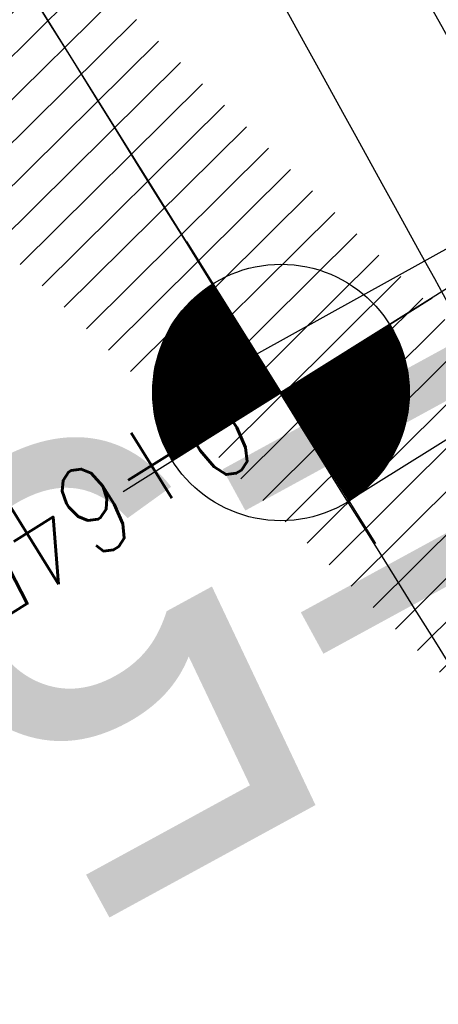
# Model space of a CAD drawing. Header units: metres. Extents: x 3458045 to 3462392, y 5482308 to 5484762.
# Tile 91 of 256: x 3459767.559 to 3459768.375, y 5483557.997 to 5483559.916. Entities that reach past the tile are written whole.
import ezdxf
from ezdxf.enums import TextEntityAlignment as Align

# ---------------------------------------------------------------- set-up
doc = ezdxf.new("R2010")
doc.units = ezdxf.units.M
doc.header["$PDMODE"] = 3
doc.header["$PDSIZE"] = 0.1
doc.linetypes.add('AUSGEZOGEN', pattern=[2, 1, 1])
doc.linetypes.add('VERDECKT2', pattern=[4.762499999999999, 3.175, -1.5875])
doc.layers.get('0').update_dxf_attribs({"linetype": 'CONTINUOUS'})
doc.layers.get('DEFPOINTS').update_dxf_attribs({"linetype": 'CONTINUOUS'})
for name, color, linetype in [('SP_ACHSE_8901', 7, 'CONTINUOUS'), ('SP_ACHSE_8911', 7, 'CONTINUOUS'), ('SP_AXIS', 7, 'CONTINUOUS'), ('SP_BAUGRUBE-VERBAU', 210, 'AUSGEZOGEN'), ('SP_Rückbau', 40, 'AUSGEZOGEN'), ('SP_Trogwand_L7+8', 2, 'CONTINUOUS'), ('SP_Vb_Planung', 10, 'CONTINUOUS'), ('SP_VERM-VA-B44', 150, 'CONTINUOUS'), ('T__AXIS', 3, 'CONTINUOUS')]:
    doc.layers.add(name, color=color, linetype=linetype)
doc.styles.add('K_ISOCP', font='k_isocp.shx')
doc.styles.add('SIMPLEX8', font='simplexd.shx', dxfattribs={"width": 0.8})
doc.styles.add('SP_F', font='romans.shx', dxfattribs={"width": 0.7, "bigfont": 'sp_f.shx'})
doc.linetypes.add('EISENBAHN', pattern='A,0.15,[130,ltypeshp.shx,S=0.25,R=0,X=0,Y=0],0.15', length=0.3)
doc.linetypes.add('ZICKZACK', pattern='A,0.00254,-5.08,[131,ltypeshp.shx,S=5.08,R=0,X=-5.08,Y=0],-10.16,[131,ltypeshp.shx,S=5.08,R=180,X=5.08,Y=0],-5.08', length=20.32254)
doc.dimstyles.new('SOFI25$0', dxfattribs={"dimtxt": 2.5, "dimasz": 0.25, "dimexe": 0.9, "dimexo": 0.625, "dimgap": 0.675, "dimtad": 1, "dimdec": 3, "dimrnd": 0.001, "dimzin": 1, "dimdsep": 46, "dimtxsty": 'SP_F', "dimblk1": 'SOF_BEMSTR1', "dimblk2": 'SOF_BEMSTR2', "dimsah": 1, "dimcen": 2.5, "dimse1": 1, "dimse2": 1, "dimclrd": 1, "dimclre": 1, "dimclrt": 1, "dimaunit": 2, "dimadec": 3, "dimazin": 0, "dimtfac": 1, "dimtdec": 3, "dimtmove": 0, "dimatfit": 3, "dimfxl": 1, "dimtolj": 1, "dimtzin": 0, "dimlwd": 0, "dimlwe": 0, "dimarcsym": 0})

# ---------------------------------------------------------------- blocks, each defined once
blk = doc.blocks.new('kmr_li')
at = {"color": 1, "linetype": 'Continuous', "style": 'K_ISOCP'}
blk.add_attdef('STATION', text='', height=1, rotation=270.000058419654, dxfattribs=at).set_placement((-3.663735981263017e-15, 4.40404775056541), align=Align.MIDDLE_RIGHT)
blk.add_attdef('PARAOL', text='', height=1, rotation=270.000058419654, dxfattribs=at).set_placement((0.5, 1), align=Align.BOTTOM_RIGHT)
blk.add_attdef('PARAUL', text='', height=1, rotation=270.000058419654, dxfattribs=at).set_placement((-0.5, 1), align=Align.TOP_RIGHT)
blk = doc.blocks.new('kmr_re')
at = {"color": 1, "linetype": 'Continuous', "style": 'K_ISOCP'}
blk.add_attdef('PARAUL', text='', height=1, rotation=270.000058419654, dxfattribs=at).set_placement((-0.5, -1), align=Align.TOP_LEFT)
blk.add_attdef('PARAOL', text='', height=1, rotation=270.000058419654, dxfattribs=at).set_placement((0.5, -1), align=Align.BOTTOM_LEFT)
blk.add_attdef('STATION', text='', height=1, rotation=270.000058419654, dxfattribs=at).set_placement((0, -3.57143), align=Align.MIDDLE_LEFT)
blk = doc.blocks.new('SOF_BEMSTR2')
at = {"color": 0, "linetype": 'ByBlock', "lineweight": -2}
for p, q in [((0, -20), (0, 8.5)), ((3.535, 3.535), (-3.535, -3.535)), ((-5, 0), (5, 0))]:
    blk.add_line(p, q, dxfattribs=at)
blk = doc.blocks.new('SOF_BEMSTR1')
at = {"color": 0, "linetype": 'ByBlock', "lineweight": -2}
for p, q in [((0, 20), (0, -8.5)), ((3.535, 3.535), (-3.535, -3.535)), ((-5, 0), (5, 0))]:
    blk.add_line(p, q, dxfattribs=at)
blk = doc.blocks.new('*D103')
at = {"layer": 'DEFPOINTS', "color": 0, "linetype": 'AUSGEZOGEN', "transparency": 16777216}
for p in [(3459767.336364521, 5483560.358917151), (3459769.485442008, 5483560.076529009), (3459768.068534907, 5483559.189446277)]:
    blk.add_point(p, dxfattribs=at)
at = {"layer": 'SP_VERM-VA-B44', "color": 1, "linetype": 'AUSGEZOGEN', "lineweight": 0, "transparency": 16777216}
for p, q in [((3459768.700297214, 5483561.212834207), (3459767.389338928, 5483560.392082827)), ((3459767.336364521, 5483560.358917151), (3459765.694157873, 5483559.330781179))]:
    blk.add_line(p, q, dxfattribs=at)
at = {"layer": 'SP_VERM-VA-B44', "color": 1, "linetype": 'AUSGEZOGEN', "lineweight": 0, "transparency": 16777216, "xscale": 0.0625, "yscale": 0.0625, "zscale": 0.0625}
for name, p, rotation in [('SOF_BEMSTR2', (3459768.753271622, 5483561.245999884), 32.04943896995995), ('SOF_BEMSTR1', (3459767.336364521, 5483560.358917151), 212.0494389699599)]:
    blk.add_blockref(name, p, dxfattribs=dict(at, rotation=rotation))
at = {"layer": 'SP_VERM-VA-B44', "color": 1, "linetype": 'AUSGEZOGEN', "transparency": 16777216, "insert": (3459766.233398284, 5483560.236169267), "char_height": 0.625, "attachment_point": 5, "rotation": 32.04943896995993, "style": 'SP_F'}
blk.add_mtext('\\A1;\\A1;1.67{\\H.7x;\\S2^ ;}', dxfattribs=at)
blk = doc.blocks.new('SOFI-HK', base_point=(0, 0.000969))
at = {"color": 0, "linetype": 'Continuous'}
for p, q in [((0, 0.139982), (0, -0.138069)), ((-0.145258, 0.000969), (0.139135, 0.000969))]:
    blk.add_line(p, q, dxfattribs=at)
at = {"color": 0, "linetype": 'Continuous', "const_width": 0.1}
for points in [[(0, 0.050969, 0.414214), (-0.05, 0.000969)], [(0.05, 0.000969, -0.414214), (0, -0.049031)]]:
    blk.add_lwpolyline(points, format="xyb", dxfattribs=at)
at = {"color": 0, "linetype": 'Continuous'}
blk.add_circle((0, 0.000969), 0.1, dxfattribs=at)
blk = doc.blocks.new('kmr_i')
at = {"color": 1, "linetype": 'Continuous'}
blk.add_line((0, 0), (0, 1.416438), dxfattribs=at)
at = {"color": 1, "linetype": 'Continuous', "style": 'SIMPLEX8', "width": 0.8}
blk.add_attdef('STATION', text='', height=1, rotation=270.000058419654, dxfattribs=at).set_placement((0, -0.50985), align=Align.MIDDLE_LEFT)

msp = doc.modelspace()

# ---------------------------------------------------------------- hatches: boundary and pattern name
at = {"layer": 'SP_Rückbau'}
h = msp.add_hatch(dxfattribs=at)
h.set_pattern_fill('MAUER', color=256, scale=0.6)
h.set_pattern_definition([(45, (0, 0), (-0.04242640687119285, 0.04242640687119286), [])])
h.paths.add_polyline_path([(3459864.739277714, 5483465.754893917), (3459864.471420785, 5483466.010773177), (3459864.126043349, 5483465.649228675), (3459864.370868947, 5483465.415350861)])
h.paths.add_polyline_path([(3459863.02524278, 5483467.392282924), (3459862.679865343, 5483467.030738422), (3459864.126043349, 5483465.649228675), (3459864.471420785, 5483466.010773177)])
h.paths.add_polyline_path([(3459861.578694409, 5483468.773404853), (3459861.233422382, 5483468.411759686), (3459862.563912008, 5483467.14150671), (3459862.679865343, 5483467.030738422), (3459863.02524278, 5483467.392282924), (3459862.90923811, 5483467.50310025)])
h.paths.add_polyline_path([(3459860.132641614, 5483470.155045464), (3459859.787104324, 5483469.793653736), (3459860.539960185, 5483469.073826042), (3459861.233422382, 5483468.411759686), (3459861.578694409, 5483468.773404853), (3459860.885364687, 5483469.435344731)])
h.paths.add_polyline_path([(3459858.862942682, 5483471.369042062), (3459858.687440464, 5483471.537576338), (3459858.34111879, 5483471.176936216), (3459858.517012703, 5483471.008025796), (3459859.787104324, 5483469.793653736), (3459860.132641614, 5483470.155045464)])
h.paths.add_polyline_path([(3459857.244879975, 5483472.922863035), (3459856.898558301, 5483472.562222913), (3459858.34111879, 5483471.176936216), (3459858.687440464, 5483471.537576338)])
h.paths.add_polyline_path([(3459855.802319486, 5483474.308149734), (3459855.455997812, 5483473.947509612), (3459856.898558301, 5483472.562222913), (3459857.244879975, 5483472.922863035)])
h.paths.add_polyline_path([(3459854.362337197, 5483475.696114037), (3459854.015050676, 5483475.336402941), (3459855.013789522, 5483474.372160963), (3459855.455997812, 5483473.947509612), (3459855.802319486, 5483474.308149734), (3459855.360594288, 5483474.732337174)])
h.paths.add_polyline_path([(3459852.923492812, 5483477.085260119), (3459852.576206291, 5483476.725549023), (3459854.015050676, 5483475.336402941), (3459854.362337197, 5483475.696114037)])
h.paths.add_polyline_path([(3459851.867415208, 5483478.104860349), (3459851.485501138, 5483478.475287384), (3459851.137386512, 5483478.116377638), (3459851.519714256, 5483477.745549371), (3459852.576206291, 5483476.725549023), (3459852.923492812, 5483477.085260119)])
h.paths.add_polyline_path([(3459850.049862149, 5483479.867745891), (3459849.701747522, 5483479.508836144), (3459851.137386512, 5483478.116377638), (3459851.485501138, 5483478.475287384)])
h.paths.add_polyline_path([(3459848.614223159, 5483481.260204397), (3459848.266108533, 5483480.90129465), (3459849.701747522, 5483479.508836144), (3459850.049862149, 5483479.867745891)])
h.paths.add_polyline_path([(3459847.180839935, 5483482.654984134), (3459846.832033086, 5483482.296747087), (3459848.033655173, 5483481.126756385), (3459848.266108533, 5483480.90129465), (3459848.614223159, 5483481.260204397), (3459848.382116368, 5483481.485329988)])
h.paths.add_polyline_path([(3459845.747891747, 5483484.05021153), (3459845.399084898, 5483483.691974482), (3459846.832033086, 5483482.296747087), (3459847.180839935, 5483482.654984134)])
h.paths.add_polyline_path([(3459844.903408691, 5483484.872464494), (3459844.315835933, 5483485.446354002), (3459843.966472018, 5483485.088660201), (3459844.554323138, 5483484.514498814), (3459845.399084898, 5483483.691974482), (3459845.747891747, 5483484.05021153)])
h.paths.add_polyline_path([(3459842.885060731, 5483486.843809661), (3459842.535696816, 5483486.486115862), (3459843.966472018, 5483485.088660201), (3459844.315835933, 5483485.446354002)])
h.paths.add_polyline_path([(3459841.454285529, 5483488.241265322), (3459841.104921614, 5483487.883571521), (3459842.535696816, 5483486.486115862), (3459842.885060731, 5483486.843809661)])
h.paths.add_polyline_path([(3459840.025134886, 5483489.640382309), (3459839.675348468, 5483489.28310166), (3459841.080427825, 5483487.907494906), (3459841.104921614, 5483487.883571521), (3459841.454285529, 5483488.241265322), (3459841.4300031, 5483488.264982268)])
h.paths.add_polyline_path([(3459838.596012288, 5483491.039527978), (3459838.246225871, 5483490.68224733), (3459839.675348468, 5483489.28310166), (3459840.025134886, 5483489.640382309)])
h.paths.add_polyline_path([(3459837.96061052, 5483491.661601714), (3459837.167517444, 5483492.439314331), (3459836.817442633, 5483492.082316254), (3459837.610680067, 5483491.304462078), (3459838.246225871, 5483490.68224733), (3459838.596012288, 5483491.039527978)])
h.paths.add_polyline_path([(3459835.739525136, 5483493.839613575), (3459835.389450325, 5483493.482615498), (3459836.817442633, 5483492.082316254), (3459837.167517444, 5483492.439314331)])
h.paths.add_polyline_path([(3459834.493941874, 5483495.061041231), (3459834.311604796, 5483495.239986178), (3459833.961386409, 5483494.883128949), (3459834.143794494, 5483494.704114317), (3459835.389450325, 5483493.482615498), (3459835.739525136, 5483493.839613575)])
h.paths.add_polyline_path([(3459832.884175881, 5483496.640859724), (3459832.533957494, 5483496.284002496), (3459833.961386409, 5483494.883128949), (3459834.311604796, 5483495.239986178)])
h.paths.add_polyline_path([(3459831.606569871, 5483497.894697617), (3459831.456749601, 5483498.041735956), (3459831.106524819, 5483497.684885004), (3459831.256345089, 5483497.537846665), (3459832.533957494, 5483496.284002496), (3459832.884175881, 5483496.640859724)])
h.paths.add_polyline_path([(3459830.029345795, 5483499.442635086), (3459829.679121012, 5483499.085784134), (3459831.106524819, 5483497.684885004), (3459831.456749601, 5483498.041735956)])
h.paths.add_polyline_path([(3459828.719230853, 5483500.728423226), (3459828.601904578, 5483500.843496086), (3459828.251795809, 5483500.486531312), (3459828.369063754, 5483500.371515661), (3459829.679121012, 5483499.085784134), (3459830.029345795, 5483499.442635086)])
h.paths.add_polyline_path([(3459827.174045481, 5483502.24393116), (3459826.823936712, 5483501.886966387), (3459828.251795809, 5483500.486531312), (3459828.601904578, 5483500.843496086)])
h.paths.add_polyline_path([(3459825.831, 5483503.5612), (3459825.746130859, 5483503.644309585), (3459825.39626063, 5483503.287111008), (3459825.480972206, 5483503.20413739), (3459826.823936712, 5483501.886966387), (3459827.174045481, 5483502.24393116)])
h.paths.add_polyline_path([(3459824.317336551, 5483505.043790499), (3459823.967466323, 5483504.686591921), (3459825.39626063, 5483503.287111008), (3459825.746130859, 5483503.644309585)])
h.paths.add_polyline_path([(3459822.940799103, 5483506.392086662), (3459822.888490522, 5483506.443218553), (3459822.538981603, 5483506.085666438), (3459822.591109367, 5483506.034711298), (3459823.967466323, 5483504.686591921), (3459824.317336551, 5483505.043790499)])
h.paths.add_polyline_path([(3459821.45828206, 5483507.841254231), (3459821.10877314, 5483507.483702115), (3459822.538981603, 5483506.085666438), (3459822.888490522, 5483506.443218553)])
h.paths.add_polyline_path([(3459820.047780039, 5483509.220026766), (3459820.028047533, 5483509.239263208), (3459819.679023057, 5483508.881238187), (3459819.698513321, 5483508.862237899), (3459821.10877314, 5483507.483702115), (3459821.45828206, 5483507.841254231)])
h.paths.add_polyline_path([(3459818.595947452, 5483510.635361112), (3459818.246922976, 5483510.277336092), (3459819.679023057, 5483508.881238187), (3459820.028047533, 5483509.239263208)])
h.paths.add_polyline_path([(3459817.163847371, 5483512.031459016), (3459816.814822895, 5483511.673433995), (3459818.246922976, 5483510.277336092), (3459818.595947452, 5483510.635361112)])
h.paths.add_polyline_path([(3459815.729571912, 5483513.425321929), (3459815.381111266, 5483513.06674812), (3459816.802198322, 5483511.685741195), (3459816.814822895, 5483511.673433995), (3459817.163847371, 5483512.031459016), (3459817.150941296, 5483512.04404064)])
h.paths.add_polyline_path([(3459814.295276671, 5483514.819164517), (3459813.946816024, 5483514.460590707), (3459815.381111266, 5483513.06674812), (3459815.729571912, 5483513.425321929)])
h.paths.add_polyline_path([(3459812.859126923, 5483516.211096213), (3459812.511147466, 5483515.852055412), (3459813.94682918, 5483514.460604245), (3459814.295276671, 5483514.819164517), (3459814.284941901, 5483514.829207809)])
h.paths.add_polyline_path([(3459811.422963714, 5483517.603014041), (3459811.074984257, 5483517.243973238), (3459812.511147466, 5483515.852055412), (3459812.859126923, 5483516.211096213)])
h.paths.add_polyline_path([(3459809.985408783, 5483518.993494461), (3459809.637790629, 5483518.634103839), (3459811.074991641, 5483517.243980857), (3459811.422963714, 5483517.603014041), (3459811.415208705, 5483517.610530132)])
h.paths.add_polyline_path([(3459808.547846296, 5483520.383967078), (3459808.200228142, 5483520.024576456), (3459809.637790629, 5483518.634103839), (3459809.985408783, 5483518.993494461)])
h.paths.add_polyline_path([(3459807.109355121, 5483521.77347891), (3459806.76197803, 5483521.413855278), (3459808.200231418, 5483520.024579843), (3459808.547846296, 5483520.383967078), (3459808.542675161, 5483520.388968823)])
h.paths.add_polyline_path([(3459805.670860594, 5483523.162987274), (3459805.323483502, 5483522.803363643), (3459806.76197803, 5483521.413855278), (3459807.109355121, 5483521.77347891)])
h.paths.add_polyline_path([(3459804.231901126, 5483524.552014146), (3459803.884644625, 5483524.192274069), (3459805.32348432, 5483522.803364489), (3459805.670860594, 5483523.162987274), (3459805.668274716, 5483523.165485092)])
h.paths.add_polyline_path([(3459802.792940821, 5483525.941040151), (3459802.445684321, 5483525.581300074), (3459803.884644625, 5483524.192274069), (3459804.231901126, 5483524.552014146)])
h.paths.add_polyline_path([(3459801.610234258, 5483527.089712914), (3459801.261879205, 5483526.731036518), (3459802.444585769, 5483525.582363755), (3459802.792940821, 5483525.941040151)])
h.paths.add_polyline_path([(3459800.175528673, 5483528.483133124), (3459799.82717362, 5483528.124456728), (3459801.261879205, 5483526.731036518), (3459801.610234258, 5483527.089712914)])
h.paths.add_polyline_path([(3459798.740823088, 5483529.876553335), (3459798.392468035, 5483529.517876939), (3459799.82717362, 5483528.124456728), (3459800.175528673, 5483528.483133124)])
h.paths.add_polyline_path([(3459797.306117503, 5483531.269973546), (3459796.95776245, 5483530.91129715), (3459798.392468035, 5483529.517876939), (3459798.740823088, 5483529.876553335)])
h.paths.add_polyline_path([(3459795.871411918, 5483532.663393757), (3459795.523056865, 5483532.304717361), (3459796.95776245, 5483530.91129715), (3459797.306117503, 5483531.269973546)])
h.paths.add_polyline_path([(3459794.436706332, 5483534.056813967), (3459794.088351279, 5483533.698137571), (3459795.523056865, 5483532.304717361), (3459795.871411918, 5483532.663393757)])
h.paths.add_polyline_path([(3459793.002000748, 5483535.450234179), (3459792.653645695, 5483535.091557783), (3459794.088351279, 5483533.698137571), (3459794.436706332, 5483534.056813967)])
h.paths.add_polyline_path([(3459791.567295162, 5483536.843654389), (3459791.218940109, 5483536.484977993), (3459792.653645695, 5483535.091557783), (3459793.002000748, 5483535.450234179)])
h.paths.add_polyline_path([(3459790.132589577, 5483538.237074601), (3459789.784234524, 5483537.878398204), (3459791.218940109, 5483536.484977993), (3459791.567295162, 5483536.843654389)])
h.paths.add_polyline_path([(3459788.697883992, 5483539.630494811), (3459788.349528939, 5483539.271818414), (3459789.784234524, 5483537.878398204), (3459790.132589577, 5483538.237074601)])
h.paths.add_polyline_path([(3459787.263178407, 5483541.023915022), (3459786.914823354, 5483540.665238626), (3459788.349528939, 5483539.271818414), (3459788.697883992, 5483539.630494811)])
h.paths.add_polyline_path([(3459785.828472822, 5483542.417335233), (3459785.480117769, 5483542.058658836), (3459786.914823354, 5483540.665238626), (3459787.263178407, 5483541.023915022)])
h.paths.add_polyline_path([(3459784.392483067, 5483543.809431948), (3459784.044474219, 5483543.450419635), (3459785.41675817, 5483542.120195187), (3459785.480117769, 5483542.058658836), (3459785.828472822, 5483542.417335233), (3459785.764940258, 5483542.479039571)])
h.paths.add_polyline_path([(3459782.95643381, 5483545.201467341), (3459782.608424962, 5483544.842455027), (3459784.044474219, 5483543.450419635), (3459784.392483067, 5483543.809431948)])
h.paths.add_polyline_path([(3459781.520384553, 5483546.593502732), (3459781.172375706, 5483546.234490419), (3459782.608424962, 5483544.842455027), (3459782.95643381, 5483545.201467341)])
h.paths.add_polyline_path([(3459780.084335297, 5483547.985538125), (3459779.736326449, 5483547.626525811), (3459781.172375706, 5483546.234490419), (3459781.520384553, 5483546.593502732)])
h.paths.add_polyline_path([(3459778.64828604, 5483549.377573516), (3459778.300277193, 5483549.018561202), (3459779.736326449, 5483547.626525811), (3459780.084335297, 5483547.985538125)])
h.paths.add_polyline_path([(3459777.212236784, 5483550.769608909), (3459776.864227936, 5483550.410596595), (3459778.300277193, 5483549.018561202), (3459778.64828604, 5483549.377573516)])
h.paths.add_polyline_path([(3459775.776187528, 5483552.161644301), (3459775.42817868, 5483551.802631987), (3459776.864227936, 5483550.410596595), (3459777.212236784, 5483550.769608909)])
h.paths.add_polyline_path([(3459774.340138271, 5483553.553679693), (3459773.992129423, 5483553.194667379), (3459775.42817868, 5483551.802631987), (3459775.776187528, 5483552.161644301)])
h.paths.add_polyline_path([(3459772.904089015, 5483554.945715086), (3459772.556080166, 5483554.586702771), (3459773.992129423, 5483553.194667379), (3459774.340138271, 5483553.553679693)])
h.paths.add_polyline_path([(3459771.468039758, 5483556.337750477), (3459771.12003091, 5483555.978738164), (3459772.556080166, 5483554.586702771), (3459772.904089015, 5483554.945715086)])
h.paths.add_polyline_path([(3459770.033904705, 5483557.731757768), (3459769.685381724, 5483557.373244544), (3459771.060673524, 5483556.036276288), (3459771.12003091, 5483555.978738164), (3459771.468039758, 5483556.337750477), (3459771.408939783, 5483556.395039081)])
h.paths.add_polyline_path([(3459768.599851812, 5483559.125849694), (3459768.251328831, 5483558.767336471), (3459769.685381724, 5483557.373244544), (3459770.033904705, 5483557.731757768)])
h.paths.add_polyline_path([(3459767.165798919, 5483560.519941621), (3459766.817275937, 5483560.161428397), (3459768.251328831, 5483558.767336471), (3459768.599851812, 5483559.125849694)])
h.paths.add_polyline_path([(3459765.731746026, 5483561.914033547), (3459765.383223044, 5483561.555520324), (3459766.817275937, 5483560.161428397), (3459767.165798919, 5483560.519941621)])
h.paths.add_polyline_path([(3459764.297693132, 5483563.308125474), (3459763.949170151, 5483562.94961225), (3459765.383223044, 5483561.555520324), (3459765.731746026, 5483561.914033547)])
h.paths.add_polyline_path([(3459762.863640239, 5483564.7022174), (3459762.515117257, 5483564.343704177), (3459763.949170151, 5483562.94961225), (3459764.297693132, 5483563.308125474)])
h.paths.add_polyline_path([(3459761.429587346, 5483566.096309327), (3459761.081064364, 5483565.737796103), (3459762.515117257, 5483564.343704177), (3459762.863640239, 5483564.7022174)])
h.paths.add_polyline_path([(3459759.995534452, 5483567.490401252), (3459759.647011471, 5483567.131888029), (3459761.081064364, 5483565.737796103), (3459761.429587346, 5483566.096309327)])
h.paths.add_polyline_path([(3459758.561481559, 5483568.88449318), (3459758.212958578, 5483568.525979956), (3459759.647011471, 5483567.131888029), (3459759.995534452, 5483567.490401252)])
h.paths.add_polyline_path([(3459758.561481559, 5483568.88449318), (3459758.453939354, 5483568.98903864), (3459757.988242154, 5483569.505731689), (3459757.527769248, 5483570.025901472), (3459757.229272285, 5483570.375537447), (3459756.849004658, 5483570.050889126), (3459757.150413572, 5483569.69784232), (3459757.615340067, 5483569.172641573), (3459758.093582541, 5483568.642029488), (3459758.212958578, 5483568.525979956)])
h.paths.add_polyline_path([(3459756.229939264, 5483571.642038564), (3459756.014242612, 5483571.962491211), (3459755.599453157, 5483571.683296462), (3459755.822256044, 5483571.35228634), (3459756.248784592, 5483570.7833876), (3459756.693086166, 5483570.233519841), (3459756.849004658, 5483570.050889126), (3459757.229272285, 5483570.375537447), (3459757.077744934, 5483570.553024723), (3459756.643393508, 5483571.090578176)])
h.paths.add_polyline_path([(3459755.029501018, 5483573.700005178), (3459754.579582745, 5483573.481891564), (3459754.890274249, 5483572.841006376), (3459755.333810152, 5483572.077952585), (3459755.599453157, 5483571.683296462), (3459756.014242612, 5483571.962491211), (3459755.757804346, 5483572.343472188), (3459755.3321, 5483573.076)])
h.paths.add_polyline_path([(3459754.646939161, 5483574.65403851), (3459754.510996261, 5483575.09540495), (3459754.403565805, 5483575.54455227), (3459754.39634124, 5483575.592016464), (3459753.902034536, 5483575.51677763), (3459753.912410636, 5483575.44860837), (3459754.028436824, 5483574.963523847), (3459754.174216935, 5483574.490218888), (3459754.500433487, 5483573.645158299), (3459754.579582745, 5483573.481891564), (3459755.029501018, 5483573.700005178), (3459754.95940849, 5483573.844589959)])
h.paths.add_polyline_path([(3459754.314636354, 5483576.447007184), (3459754.353334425, 5483576.89072359), (3459754.46093907, 5483577.323038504), (3459754.560382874, 5483577.551311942), (3459754.101990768, 5483577.751003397), (3459753.985844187, 5483577.484388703), (3459753.858641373, 5483576.973335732), (3459753.813664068, 5483576.457620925), (3459753.83643222, 5483575.947774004), (3459753.902034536, 5483575.51677763), (3459754.39634124, 5483575.592016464), (3459754.3348, 5483575.9966)])
h.paths.add_polyline_path([(3459755.1484, 5483578.4188), (3459755.47582967, 5483578.711194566), (3459755.837387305, 5483578.951415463), (3459755.903720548, 5483578.982067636), (3459755.69398373, 5483579.435951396), (3459755.592730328, 5483579.389162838), (3459755.169433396, 5483579.10792201), (3459754.789504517, 5483578.768724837), (3459754.459833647, 5483578.380215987), (3459754.188580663, 5483577.949770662), (3459754.101990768, 5483577.751003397), (3459754.560382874, 5483577.551311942), (3459754.631820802, 5483577.71529784), (3459754.863976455, 5483578.083700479)])
h.paths.add_polyline_path([(3459757.927308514, 5483579.728817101), (3459757.673794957, 5483579.768240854), (3459757.135264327, 5483579.793395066), (3459756.590858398, 5483579.743954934), (3459756.053997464, 5483579.602311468), (3459755.69398373, 5483579.435951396), (3459755.903720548, 5483578.982067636), (3459756.223939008, 5483579.130038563), (3459756.677853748, 5483579.249797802), (3459757.146262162, 5483579.292336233), (3459757.6236, 5483579.27), (3459757.85047725, 5483579.234755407)])
h.paths.add_polyline_path([(3459759.9393042, 5483579.142155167), (3459759.21260807, 5483579.41210963), (3459758.71341775, 5483579.563283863), (3459758.201100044, 5483579.68623993), (3459757.927308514, 5483579.728817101), (3459757.85047725, 5483579.234755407), (3459758.104181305, 5483579.195302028), (3459758.582502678, 5483579.08050507), (3459759.052939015, 5483578.93803866), (3459759.765188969, 5483578.673450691)])
h.paths.add_polyline_path([(3459760.164709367, 5483579.058421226), (3459759.9393042, 5483579.142155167), (3459759.765188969, 5483578.673450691), (3459759.971937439, 5483578.596647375), (3459760.842225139, 5483578.1919713), (3459761.555976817, 5483577.788952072), (3459761.801817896, 5483578.224339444), (3459761.070909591, 5483578.637046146)])
h.paths.add_polyline_path([(3459761.931307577, 5483578.151223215), (3459761.801817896, 5483578.224339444), (3459761.555976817, 5483577.788952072), (3459761.670939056, 5483577.72403875), (3459762.31161607, 5483577.30361939), (3459762.934508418, 5483576.850546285), (3459763.19540626, 5483576.646142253), (3459763.503769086, 5483577.039731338), (3459763.235841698, 5483577.249642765), (3459762.595994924, 5483577.71504801)])
h.paths.add_polyline_path([(3459763.857066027, 5483576.762935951), (3459763.503769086, 5483577.039731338), (3459763.19540626, 5483576.646142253), (3459763.544062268, 5483576.372982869), (3459764.144723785, 5483575.87909258), (3459764.740939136, 5483575.377038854), (3459765.062998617, 5483575.759501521), (3459764.464543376, 5483576.263441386)])

# ---------------------------------------------------------------- linework, layer by layer
at = {"layer": 'SP_ACHSE_8901'}
msp.add_lwpolyline([(3459663.591668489, 5483703.286996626, -0.07635280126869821), (3459773.473333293, 5483559.303809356, -0.002641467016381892), (3459775.374133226, 5483555.781152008, -0.004569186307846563), (3459777.223919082, 5483552.231482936, -0.006496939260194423), (3459778.99467187, 5483548.641798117, -0.008424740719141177), (3459780.65749407, 5483545.000945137, -0.01035260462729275), (3459782.182412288, 5483541.300318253, -0.01228054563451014), (3459783.538279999, 5483537.534590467, -0.01413463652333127), (3459784.687723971, 5483533.721318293, -0.08207750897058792), (3459786.838173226, 5483512.305550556, -0.003919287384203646), (3459786.76273028, 5483511.253718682, -0.01303019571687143), (3459786.355056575, 5483507.426454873, -0.01102537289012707), (3459785.763781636, 5483503.623102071, -0.009020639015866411), (3459785.020523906, 5483499.846402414, -0.00701597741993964), (3459784.156522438, 5483496.095398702, -0.005011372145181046), (3459783.202536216, 5483492.366201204, -0.003006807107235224), (3459782.188861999, 5483488.652741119, -0.001002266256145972), (3459781.145440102, 5483484.947508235), (3459771.436683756, 5483450.647071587, 0.001412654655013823)], format="xyb", dxfattribs=at)
at = {"layer": 'SP_ACHSE_8911'}
msp.add_lwpolyline([(3459779.96686742, 5483401.349616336, -0.1898543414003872), (3459772.018986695, 5483438.25277696, -0.004826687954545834), (3459772.198069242, 5483439.278187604, -0.01021939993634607), (3459772.732944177, 5483441.866069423, -0.007299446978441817), (3459773.358164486, 5483444.433714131, -0.004379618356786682), (3459774.043198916, 5483446.986114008, -0.001459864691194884), (3459774.758003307, 5483449.530368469), (3459784.828143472, 5483485.107649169, 0.001013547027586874), (3459785.859894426, 5483488.771659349, 0.003040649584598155), (3459786.86189714, 5483492.443894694, 0.005067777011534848), (3459787.804208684, 5483496.131855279, 0.007094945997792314), (3459788.656526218, 5483499.841583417, 0.00912217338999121), (3459789.388081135, 5483503.576917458, 0.01114947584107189), (3459789.967623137, 5483507.338729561, 0.009624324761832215), (3459790.281778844, 5483510.157052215, 0.09662808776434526), (3459787.587342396, 5483536.672911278, 0.005751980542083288), (3459787.091374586, 5483538.245251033, 0.01239267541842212), (3459785.7656972, 5483541.964703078, 0.01043849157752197), (3459784.271584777, 5483545.61987743, 0.008484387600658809), (3459782.64020641, 5483549.215992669, 0.00653034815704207), (3459780.901558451, 5483552.761574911, 0.004576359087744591), (3459779.084561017, 5483556.267715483, 0.002622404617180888), (3459777.217256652, 5483559.747366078, 0.07694129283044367), (3459666.019744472, 5483705.808740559)], format="xyb", dxfattribs=at)
at = {"layer": 'SP_AXIS'}
for points in [[(3459779.96686742, 5483401.349616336, -0.1898543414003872), (3459772.018986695, 5483438.25277696, -0.004826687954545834), (3459772.198069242, 5483439.278187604, -0.01021939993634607), (3459772.732944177, 5483441.866069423, -0.007299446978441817), (3459773.358164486, 5483444.433714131, -0.004379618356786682), (3459774.043198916, 5483446.986114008, -0.001459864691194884), (3459774.758003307, 5483449.530368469), (3459784.828143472, 5483485.107649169, 0.001013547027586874), (3459785.859894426, 5483488.771659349, 0.003040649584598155), (3459786.86189714, 5483492.443894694, 0.005067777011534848), (3459787.804208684, 5483496.131855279, 0.007094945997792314), (3459788.656526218, 5483499.841583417, 0.00912217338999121), (3459789.388081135, 5483503.576917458, 0.01114947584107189), (3459789.967623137, 5483507.338729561, 0.009624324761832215), (3459790.281778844, 5483510.157052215, 0.09662808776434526), (3459787.587342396, 5483536.672911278, 0.005751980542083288), (3459787.091374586, 5483538.245251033, 0.01239267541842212), (3459785.7656972, 5483541.964703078, 0.01043849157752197), (3459784.271584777, 5483545.61987743, 0.008484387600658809), (3459782.64020641, 5483549.215992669, 0.00653034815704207), (3459780.901558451, 5483552.761574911, 0.004576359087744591), (3459779.084561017, 5483556.267715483, 0.002622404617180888), (3459777.217256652, 5483559.747366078, 0.07694129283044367), (3459666.019744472, 5483705.808740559)], [(3459663.591668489, 5483703.286996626, -0.07635280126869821), (3459773.473333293, 5483559.303809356, -0.002641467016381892), (3459775.374133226, 5483555.781152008, -0.004569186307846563), (3459777.223919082, 5483552.231482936, -0.006496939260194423), (3459778.99467187, 5483548.641798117, -0.008424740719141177), (3459780.65749407, 5483545.000945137, -0.01035260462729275), (3459782.182412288, 5483541.300318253, -0.01228054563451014), (3459783.538279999, 5483537.534590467, -0.01413463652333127), (3459784.687723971, 5483533.721318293, -0.08207750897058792), (3459786.838173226, 5483512.305550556, -0.003919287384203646), (3459786.76273028, 5483511.253718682, -0.01303019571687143), (3459786.355056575, 5483507.426454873, -0.01102537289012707), (3459785.763781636, 5483503.623102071, -0.009020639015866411), (3459785.020523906, 5483499.846402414, -0.00701597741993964), (3459784.156522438, 5483496.095398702, -0.005011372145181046), (3459783.202536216, 5483492.366201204, -0.003006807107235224), (3459782.188861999, 5483488.652741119, -0.001002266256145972), (3459781.145440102, 5483484.947508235), (3459771.436683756, 5483450.647071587, 0.001412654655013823)], [(3459751.005568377, 5483586.854896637, -0.0004356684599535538), (3459755.6441596, 5483579.311437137, 0.0003596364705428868), (3459761.262486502, 5483570.172616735, 0.00107890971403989), (3459766.907079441, 5483561.050004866, 0.001798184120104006), (3459772.604063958, 5483551.960036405, 0.002517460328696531), (3459778.379281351, 5483542.919596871, 0.003236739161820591), (3459784.25813847, 5483533.946242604, 0.001213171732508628), (3459786.205183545, 5483531.032596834, 0.0550745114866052), (3459885.435304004, 5483413.601433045, -0.02461559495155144), (3459912.620538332, 5483385.136377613, -0.0008767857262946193), (3459913.558765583, 5483384.047938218, -0.003750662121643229), (3459918.207414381, 5483378.549185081, -0.002679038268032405), (3459922.784991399, 5483372.99108409, -0.001607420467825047), (3459927.314765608, 5483367.393927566, -0.0005358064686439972), (3459931.820513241, 5483361.777397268, 0.0005358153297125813), (3459936.326195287, 5483356.160966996, 0.000976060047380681), (3459939.401293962, 5483352.352944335, 0.00648159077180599), (3459955.991446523, 5483332.430929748), (3459959.946956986, 5483327.804321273)]]:
    msp.add_lwpolyline(points, format="xyb", dxfattribs=at)
at = {"layer": 'SP_BAUGRUBE-VERBAU', "linetype": 'ZICKZACK', "ltscale": 0.2}
msp.add_lwpolyline([(3459768.177286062, 5483560.273438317, -0.001429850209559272), (3459769.808342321, 5483557.304192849, -0.002641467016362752), (3459771.689481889, 5483553.817999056, -0.004569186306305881), (3459773.504003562, 5483550.336000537, -0.006496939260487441), (3459775.226759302, 5483546.843615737, -0.008424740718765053), (3459776.831136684, 5483543.33073133, -0.004312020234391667), (3459777.456683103, 5483541.863254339, -0.01228054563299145)], format="xyb", dxfattribs=at)
at = {"layer": 'SP_BAUGRUBE-VERBAU'}
msp.add_lwpolyline([(3459767.958513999, 5483560.152447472, -0.001429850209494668), (3459769.588881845, 5483557.184455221, -0.002641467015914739), (3459771.468844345, 5483553.700444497, -0.004569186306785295), (3459773.281254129, 5483550.222498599, -0.006496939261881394), (3459775.001135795, 5483546.735940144, -0.008424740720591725), (3459776.602013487, 5483543.230718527, -0.01035260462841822), (3459778.057125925, 5483539.699494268, -0.01228054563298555), (3459779.339368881, 5483536.138248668, -0.01413463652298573), (3459780.416614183, 5483532.564492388, -0.03971984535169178), (3459782.207768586, 5483522.963926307, -0.003919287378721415)], format="xyb", dxfattribs=at)
at = {"layer": 'SP_Trogwand_L7+8'}
msp.add_line((3459768.01949625, 5483559.263604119), (3459778.012757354, 5483564.805262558), dxfattribs=at)
at = {"layer": 'SP_Trogwand_L7+8', "color": 1}
msp.add_line((3459773.749218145, 5483562.440961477), (3459768.198231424, 5483558.977101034), dxfattribs=at)
at = {"layer": 'SP_Vb_Planung', "linetype": 'AUSGEZOGEN', "lineweight": 13, "ltscale": 13}
for points in [[(3459780.383066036, 5483401.626706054, -0.1898543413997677), (3459772.512350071, 5483438.17158226, -0.004826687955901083), (3459772.689760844, 5483439.187416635, -0.01021939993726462), (3459773.220424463, 5483441.754880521, -0.007299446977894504), (3459773.842191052, 5483444.308341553, -0.00437961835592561), (3459774.524955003, 5483446.852281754, -0.001459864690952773), (3459775.238969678, 5483449.393725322), (3459785.309242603, 5483484.971474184, 0.001013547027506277), (3459786.341450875, 5483488.637110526, 0.003040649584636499), (3459787.34505439, 5483492.315212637, 0.005067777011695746), (3459788.289874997, 5483496.012993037, 0.007094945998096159), (3459789.145369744, 5483499.736550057, 0.009122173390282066), (3459789.88043086, 5483503.489786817, 0.01114947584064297), (3459790.463367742, 5483507.273635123, 0.009624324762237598), (3459790.779675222, 5483510.111235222, 0.09662808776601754), (3459788.06589925, 5483536.817767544, 0.005751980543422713), (3459787.566452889, 5483538.401137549, 0.01239267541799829), (3459786.232371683, 5483542.144188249, 0.01043849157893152), (3459784.730360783, 5483545.818685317, 0.00848438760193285), (3459783.09197266, 5483549.430252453, 0.006530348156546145), (3459781.347574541, 5483552.987560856, 0.004576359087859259), (3459779.526365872, 5483556.501827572, 0.002622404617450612), (3459777.656581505, 5483559.986099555, 0.07694129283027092), (3459666.366560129, 5483706.168905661)], [(3459779.550668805, 5483401.072526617, -0.1898543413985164), (3459771.525623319, 5483438.333971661, -0.00482668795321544), (3459771.70637764, 5483439.368958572, -0.01021939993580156), (3459772.245463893, 5483441.977258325, -0.007299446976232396), (3459772.874137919, 5483444.559086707, -0.004379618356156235), (3459773.561442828, 5483447.119946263, -0.001459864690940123), (3459774.277036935, 5483449.667011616), (3459784.347044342, 5483485.243824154, 0.001013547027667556), (3459785.378337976, 5483488.906208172, 0.003040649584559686), (3459786.37873989, 5483492.572576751, 0.005067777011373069), (3459787.318542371, 5483496.250717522, 0.007094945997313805), (3459788.167682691, 5483499.946616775, 0.00912217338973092), (3459788.89573141, 5483503.664048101, 0.01114947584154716), (3459789.471878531, 5483507.403824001, 0.009624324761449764), (3459789.783882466, 5483510.202869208, 0.09662808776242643), (3459787.108785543, 5483536.528055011, 0.005751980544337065), (3459786.616296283, 5483538.089364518, 0.01239267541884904), (3459785.299022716, 5483541.785217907, 0.0104384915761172), (3459783.812808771, 5483545.421069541, 0.008484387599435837), (3459782.188440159, 5483549.001732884, 0.006530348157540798), (3459780.455542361, 5483552.535588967, 0.004576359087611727), (3459778.642756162, 5483556.033603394, 0.002622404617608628), (3459776.777931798, 5483559.508632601, 0.07694129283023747), (3459665.672928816, 5483705.448575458)], [(3459663.938484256, 5483703.647161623, -0.07635280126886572), (3459773.912254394, 5483559.543284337, -0.002641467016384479), (3459775.815409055, 5483556.016259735, -0.004569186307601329), (3459777.669417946, 5483552.458486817, -0.006496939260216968), (3459779.445918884, 5483548.857149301, -0.008424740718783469), (3459781.115740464, 5483545.200970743, -0.01035260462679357), (3459782.64854634, 5483541.481202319, -0.01228054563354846), (3459784.012733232, 5483537.692369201, -0.01413463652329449), (3459785.170335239, 5483533.852033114, -0.08207750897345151), (3459787.337158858, 5483512.273717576, -0.003919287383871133), (3459787.261153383, 5483511.214039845, -0.01303019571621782), (3459786.850695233, 5483507.360558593, -0.01102537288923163), (3459786.256033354, 5483503.535419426, -0.009020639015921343), (3459785.509292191, 5483499.741019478, -0.00701597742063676), (3459784.642141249, 5483495.976342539, -0.005011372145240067), (3459783.685671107, 5483492.237435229, -0.003006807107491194), (3459782.670413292, 5483488.518173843, -0.001002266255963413), (3459781.626448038, 5483484.811011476), (3459771.917782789, 5483450.510896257, 0.001412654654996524)], [(3459663.244852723, 5483702.92683163, -0.07635280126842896), (3459773.034412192, 5483559.064334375, -0.002641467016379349), (3459774.932857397, 5483555.546044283, -0.004569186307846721), (3459776.778420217, 5483552.004479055, -0.006496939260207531), (3459778.543424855, 5483548.426446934, -0.008424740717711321), (3459780.199247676, 5483544.800919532, -0.01035260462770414), (3459781.716278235, 5483541.119434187, -0.01228054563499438), (3459783.063826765, 5483537.376811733, -0.01413463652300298), (3459784.205112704, 5483533.590603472, -0.08207750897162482), (3459786.339187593, 5483512.337383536, -0.003919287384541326), (3459786.264307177, 5483511.293397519, -0.01303019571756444), (3459785.859417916, 5483507.492351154, -0.01102537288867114), (3459785.271529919, 5483503.710784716, -0.009020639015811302), (3459784.531755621, 5483499.951785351, -0.007015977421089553), (3459783.670903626, 5483496.214454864, -0.005011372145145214), (3459782.719401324, 5483492.494967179, -0.00300680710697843), (3459781.707310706, 5483488.787308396, -0.0010022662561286), (3459780.664432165, 5483485.084004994), (3459770.955584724, 5483450.783246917, 0.001412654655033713)]]:
    msp.add_lwpolyline(points, format="xyb", dxfattribs=at)
at = {"layer": 'SP_Vb_Planung', "linetype": 'EISENBAHN', "lineweight": 13, "ltscale": 13}
for points in [[(3459779.96686742, 5483401.349616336, -0.1898543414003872), (3459772.018986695, 5483438.25277696, -0.004826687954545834), (3459772.198069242, 5483439.278187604, -0.01021939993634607), (3459772.732944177, 5483441.866069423, -0.007299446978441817), (3459773.358164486, 5483444.433714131, -0.004379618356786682), (3459774.043198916, 5483446.986114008, -0.001459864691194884), (3459774.758003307, 5483449.530368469), (3459784.828143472, 5483485.107649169, 0.001013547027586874), (3459785.859894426, 5483488.771659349, 0.003040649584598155), (3459786.86189714, 5483492.443894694, 0.005067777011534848), (3459787.804208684, 5483496.131855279, 0.007094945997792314), (3459788.656526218, 5483499.841583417, 0.00912217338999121), (3459789.388081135, 5483503.576917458, 0.01114947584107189), (3459789.967623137, 5483507.338729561, 0.009624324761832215), (3459790.281778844, 5483510.157052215, 0.09662808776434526), (3459787.587342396, 5483536.672911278, 0.005751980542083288), (3459787.091374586, 5483538.245251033, 0.01239267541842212), (3459785.7656972, 5483541.964703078, 0.01043849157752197), (3459784.271584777, 5483545.61987743, 0.008484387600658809), (3459782.64020641, 5483549.215992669, 0.00653034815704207), (3459780.901558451, 5483552.761574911, 0.004576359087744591), (3459779.084561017, 5483556.267715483, 0.002622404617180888), (3459777.217256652, 5483559.747366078, 0.07694129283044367), (3459666.019744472, 5483705.808740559)], [(3459663.591668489, 5483703.286996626, -0.07635280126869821), (3459773.473333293, 5483559.303809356, -0.002641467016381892), (3459775.374133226, 5483555.781152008, -0.004569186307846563), (3459777.223919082, 5483552.231482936, -0.006496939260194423), (3459778.99467187, 5483548.641798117, -0.008424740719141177), (3459780.65749407, 5483545.000945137, -0.01035260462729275), (3459782.182412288, 5483541.300318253, -0.01228054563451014), (3459783.538279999, 5483537.534590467, -0.01413463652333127), (3459784.687723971, 5483533.721318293, -0.08207750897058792), (3459786.838173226, 5483512.305550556, -0.003919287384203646), (3459786.76273028, 5483511.253718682, -0.01303019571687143), (3459786.355056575, 5483507.426454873, -0.01102537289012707), (3459785.763781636, 5483503.623102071, -0.009020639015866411), (3459785.020523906, 5483499.846402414, -0.00701597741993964), (3459784.156522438, 5483496.095398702, -0.005011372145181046), (3459783.202536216, 5483492.366201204, -0.003006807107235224), (3459782.188861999, 5483488.652741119, -0.001002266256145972), (3459781.145440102, 5483484.947508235), (3459771.436683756, 5483450.647071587, 0.001412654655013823)]]:
    msp.add_lwpolyline(points, format="xyb", dxfattribs=at)
at = {"layer": 'SP_VERM-VA-B44', "linetype": 'VERDECKT2'}
msp.add_line((3459769.485442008, 5483560.076529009), (3459768.068534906, 5483559.189446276), dxfattribs=at)
at = {"layer": 'T__AXIS'}
msp.add_lwpolyline([(3459778.510106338, 5483400.379479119, -0.1903342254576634), (3459770.308261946, 5483438.633956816, -0.004747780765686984), (3459770.492185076, 5483439.676576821, -0.01004995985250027), (3459771.039228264, 5483442.30743977, -0.007178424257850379), (3459771.676598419, 5483444.917982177, -0.00430700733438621), (3459772.373776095, 5483447.513253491, -0.00143566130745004), (3459773.100722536, 5483450.10037497), (3459783.188591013, 5483485.740191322, 0.001026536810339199), (3459784.207226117, 5483489.357853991, 0.0030796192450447), (3459785.196112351, 5483492.983739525, 0.005132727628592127), (3459786.125303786, 5483496.625336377, 0.007185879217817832), (3459786.96449061, 5483500.288656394, 0.009239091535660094), (3459787.682893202, 5483503.9774788, 0.01129238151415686), (3459788.249248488, 5483507.692577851, 0.009747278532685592), (3459788.553541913, 5483510.475773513, 0.09551363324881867), (3459785.952562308, 5483536.031808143, 0.005817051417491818), (3459785.466552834, 5483537.583032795, 0.01252784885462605), (3459784.165158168, 5483541.252057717, 0.01054572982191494), (3459782.695856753, 5483544.857255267, 0.008563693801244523), (3459781.089839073, 5483548.403770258, 0.006581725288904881), (3459779.377115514, 5483551.900089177, 0.004599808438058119), (3459777.586612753, 5483555.357286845, 0.002617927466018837), (3459775.74637472, 5483558.788311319, 0.07700078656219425), (3459664.805946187, 5483704.548261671)], format="xyb", dxfattribs=at)

# ---------------------------------------------------------------- block references
at = {"layer": 'SP_AXIS', "color": 0}
ref = msp.add_blockref('kmr_li', (3459777.217256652, 5483559.747366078), dxfattribs=dict(at, xscale=3.500000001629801, yscale=3.500000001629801, zscale=3.500000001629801, rotation=118.4827777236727))
ref.add_attrib('PARAOL', 'R=-600.0000', dxfattribs={"layer": '0', "color": 1, "linetype": 'Continuous', "height": 0.8750000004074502, "rotation": 28.48283614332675, "style": 'K_ISOCP'}).set_placement((3459773.306329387, 5483559.616415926), align=Align.BOTTOM_RIGHT)
ref = msp.add_blockref('kmr_re', (3459773.473333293, 5483559.303809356), dxfattribs=dict(at, xscale=3.500000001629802, yscale=3.500000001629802, zscale=3.500000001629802, rotation=298.6168448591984))
ref.add_attrib('PARAUL', 'R=596.5000', dxfattribs={"layer": '0', "color": 1, "linetype": 'Continuous', "height": 0.8750000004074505, "rotation": 208.6169032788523, "style": 'K_ISOCP'}).set_placement((3459769.562723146, 5483559.163708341), align=Align.TOP_LEFT)
at = {"layer": 'SP_VERM-VA-B44', "linetype": 'AUSGEZOGEN', "xscale": 2.500000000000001, "yscale": 2.500000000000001, "zscale": 2.500000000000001, "rotation": 32.04943899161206}
msp.add_blockref('SOFI-HK', (3459768.068534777, 5483559.189446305), dxfattribs=at)
at = {"layer": 'T__AXIS', "xscale": 0.1750000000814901, "yscale": 0.1750000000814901, "zscale": 0.1750000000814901, "rotation": 301.9552670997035}
msp.add_blockref('kmr_i', (3459768.066723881, 5483559.188353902), dxfattribs=at).add_auto_attribs({'STATION': '0+645.802'})

# ---------------------------------------------------------------- dimensions: what is measured, and where the dimension line sits
at = {"layer": 'SP_VERM-VA-B44', "linetype": 'AUSGEZOGEN'}
dim = msp.add_linear_dim(base=(3459767.336364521, 5483560.358917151), p1=(3459769.485442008, 5483560.076529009), p2=(3459768.068534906, 5483559.189446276), angle=212.0494389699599, text='\\A1;1.67{\\H.7x;\\S2^ ;}', dimstyle='SOFI25$0', override={"dimblk1": 'SOF_BEMSTR2', "dimblk2": 'SOF_BEMSTR1'}, dxfattribs=at)
dim.commit()
dim.dimension.update_dxf_attribs({"geometry": '*D103', "text_midpoint": (3459766.233398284, 5483560.236169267)})

doc.saveas('drawing.dxf')
